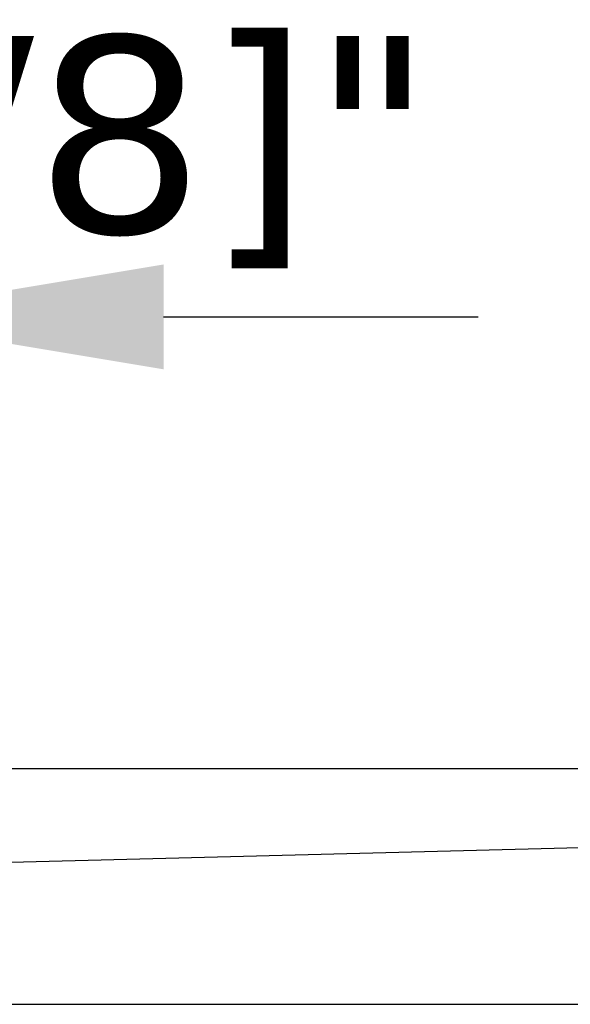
# Model space of a CAD drawing. Header units: millimetres. Extents: x -12192 to 12192, y -600 to 5895.
# Tile 114 of 118: x 1766 to 1906, y 5285 to 5536. Entities that reach past the tile are written whole.
import ezdxf

# ---------------------------------------------------------------- set-up
doc = ezdxf.new("R2010")
doc.units = ezdxf.units.MM
doc.header["$LTSCALE"] = 20
doc.layers.add('_Sichtbarkanten', color=7, linetype='Continuous', lineweight=25)
doc.layers.add('Bemaßung (ISO)', color=7, linetype='Continuous', lineweight=25)
doc.styles.add('Notiztext (ISO)', font='verdana.ttf')
doc.dimstyles.new('wedi USA', dxfattribs={"dimscale": 20, "dimtxt": 2.5, "dimasz": 4, "dimexe": 2, "dimexo": 0.8, "dimgap": 0.3, "dimtad": 1, "dimdec": 1, "dimrnd": 1e-08, "dimtxsty": 'Notiztext (ISO)', "dimcen": 0.09, "dimclrd": 7, "dimclre": 7, "dimclrt": 256, "dimadec": 0, "dimazin": 2, "dimtfac": 0.6, "dimtmove": 0, "dimatfit": 3, "dimfxl": 1, "dimtolj": 1, "dimlwd": -1, "dimlwe": -1, "dimarcsym": 0})

# ---------------------------------------------------------------- blocks, each defined once
blk = doc.blocks.new('*D90')
at = {"layer": 'Bemaßung (ISO)', "color": 7, "transparency": 16777216}
for p, q in [((1663, 5335.84), (1663, 5500.09)), ((1723.01, 5335.84), (1723.01, 5500.09)), ((1583, 5460.09), (1503, 5460.09)), ((1663, 5460.09), (1723.01, 5460.09)), ((1803.01, 5460.09), (1883.01, 5460.09))]:
    blk.add_line(p, q, dxfattribs=at)
for points in [[(1583, 5473.43), (1583, 5446.76), (1663, 5460.09)], [(1803.01, 5473.43), (1803.01, 5446.76), (1723.01, 5460.09)]]:
    blk.add_solid(points, dxfattribs=at)
at = {"layer": 'Defpoints', "color": 0, "transparency": 16777216}
for p in [(1723.01, 5460.09), (1663, 5319.84), (1723.01, 5319.84)]:
    blk.add_point(p, dxfattribs=at)
at = {"layer": 'Bemaßung (ISO)', "transparency": 16777216, "insert": (1502.02, 5531.5), "char_height": 50, "attachment_point": 1, "style": 'Notiztext (ISO)'}
blk.add_mtext('\\A1;60 [2 3/8]"', dxfattribs=at)

msp = doc.modelspace()

# ---------------------------------------------------------------- linework, layer by layer
at = {"layer": '_Sichtbarkanten'}
for p, q in [((1502.5, 5345.28), (2696.3, 5345.28)), ((2696.3, 5345.28), (1723.5, 5320.29)), ((1763.5, 5285.28), (2709, 5285.28))]:
    msp.add_line(p, q, dxfattribs=at)

# ---------------------------------------------------------------- dimensions: what is measured, and where the dimension line sits
at = {"layer": 'Bemaßung (ISO)', "color": 7}
dim = msp.add_linear_dim(base=(1723.01, 5460.09), p1=(1663, 5319.84), p2=(1723.01, 5319.84), angle=180, text='<>"', dimstyle='wedi USA', override={"dimgap": 0.3, "dimdec": 1, "dimtol": 0, "dimlim": 0, "dimtp": 0, "dimtm": 0, "dimtdec": 2, "dimtofl": 1, "dimatfit": 1}, dxfattribs=at)
dim.commit()
dim.dimension.update_dxf_attribs({"geometry": '*D90', "text_midpoint": (1693, 5460.09), "dimtype": 160})

doc.saveas('drawing.dxf')
